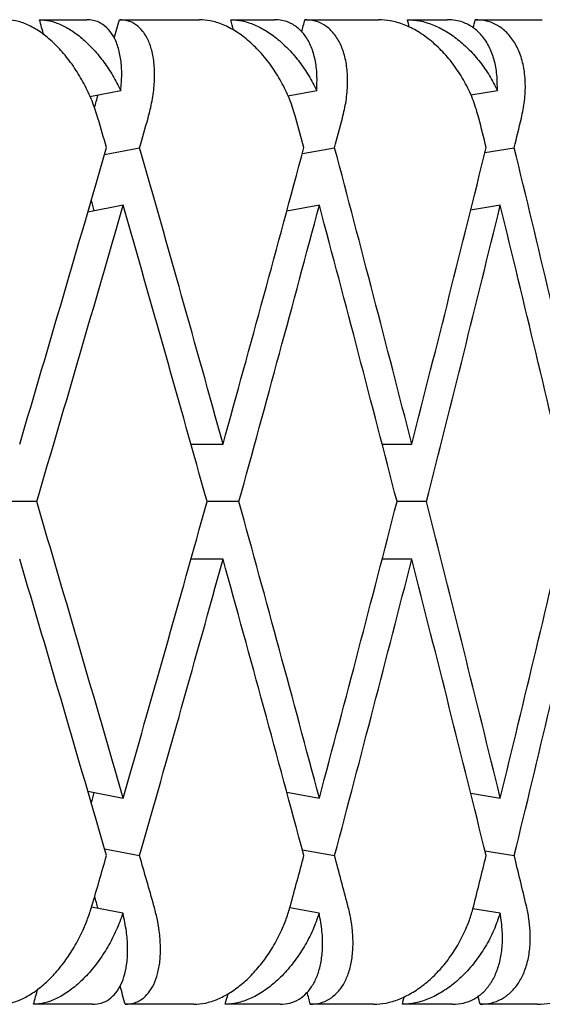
# Model space of a CAD drawing. Header units: millimetres. Extents: x 8 to 740, y 12 to 985.
# Tile 56 of 64: x 619.66 to 622.32, y 572.48 to 577.48. Entities that reach past the tile are written whole.
import ezdxf

# ---------------------------------------------------------------- set-up
doc = ezdxf.new("R2010")
doc.units = ezdxf.units.MM

msp = doc.modelspace()

# ---------------------------------------------------------------- linework, layer by layer
at = {"color": 7, "linetype": 'Continuous', "lineweight": 30}
for p, q in [((619.7628, 577.4774), (620.0028, 577.4774)), ((620.1688, 577.4774), (620.5757, 577.4774)), ((620.7344, 577.4774), (620.9572, 577.4774)), ((621.1108, 577.4774), (621.486, 577.4774)), ((621.6317, 577.4774), (621.8355, 577.4774)), ((621.9757, 577.4774), (622.3163, 577.4774)), ((620.0195, 577.0868), (620.1755, 577.1175)), ((621.0241, 577.0915), (621.1706, 577.1175)), ((621.9526, 577.0955), (622.088, 577.1175)), ((620.0932, 576.7923), (620.2715, 576.8274)), ((621.098, 576.7983), (621.2619, 576.8274)), ((622.0251, 576.8032), (622.1739, 576.8274)), ((620.1877, 576.5351), (620.0084, 576.4998)), ((621.1841, 576.5351), (621.0191, 576.5059)), ((622.1048, 576.5355), (621.9525, 576.5107)), ((620.532, 575.3223), (620.6951, 575.3223)), ((621.5031, 575.3223), (621.6535, 575.3223)), ((619.7491, 575.0299), (619.5756, 575.0299)), ((620.7758, 575.0299), (620.6138, 575.0299)), ((621.728, 575.0299), (621.5786, 575.0299)), ((620.6951, 574.7375), (620.532, 574.7375)), ((621.6535, 574.7375), (621.5031, 574.7375)), ((620.0084, 573.56), (620.1877, 573.5247)), ((621.0191, 573.554), (621.1841, 573.5247)), ((621.9528, 573.5491), (622.1028, 573.5247)), ((620.0932, 573.2675), (620.2715, 573.2324)), ((621.098, 573.2615), (621.2619, 573.2324)), ((622.0251, 573.2566), (622.1739, 573.2324)), ((620.1868, 572.9401), (620.0276, 572.9715)), ((621.1832, 572.9401), (621.0337, 572.9666)), ((622.1018, 572.9401), (621.9637, 572.9625)), ((620.0328, 572.4774), (619.7324, 572.4774)), ((620.547, 572.4774), (620.1984, 572.4774)), ((620.9849, 572.4774), (620.7061, 572.4774)), ((621.4596, 572.4774), (621.1382, 572.4774)), ((621.8609, 572.4774), (621.6057, 572.4774)), ((622.2924, 572.4774), (622.0006, 572.4774))]:
    msp.add_line(p, q, dxfattribs=at)
for centre, major_axis, ratio, start_param, end_param in [((610.972, 575.6147), (-11.676, 39.7583), 0.216249, 4.693788, 4.695741), ((610.972, 574.4452), (12.3495, 39.7685), 0.191074, 4.845483, 4.847842), ((610.972, 575.6147), (-10.9055, 39.7521), 0.240393, 4.691953, 4.693309), ((610.972, 574.4452), (11.676, 39.7583), 0.216249, 4.850419, 4.851998), ((610.972, 575.6147), (-10.0366, 39.7507), 0.263266, 4.691805, 4.692789), ((610.972, 574.4452), (10.9055, 39.7521), 0.240393, 4.853402, 4.85443), ((610.972, 574.4452), (12.3495, 39.7685), 0.191074, 4.836591, 4.838215), ((610.972, 575.0299), (-12.0787, 41.1293), 0.216249, 4.692601, 4.69624), ((610.972, 574.4452), (12.7753, 41.1398), 0.191074, 4.829491, 4.833137), ((610.972, 575.0299), (-11.2816, 41.1228), 0.240393, 4.690168, 4.693808), ((610.972, 574.4452), (12.0787, 41.1293), 0.216249, 4.833647, 4.837293), ((610.972, 575.0299), (-10.3827, 41.1214), 0.263266, 4.689648, 4.693287), ((610.972, 574.4452), (11.2816, 41.1228), 0.240393, 4.836079, 4.839725), ((610.972, 575.0299), (12.7753, 41.1398), 0.191074, 4.778749, 4.815288), ((610.972, 575.6147), (-12.0787, 41.1293), 0.216249, 4.641873, 4.678397), ((610.972, 575.0299), (12.0787, 41.1293), 0.216249, 4.782905, 4.819444), ((610.972, 575.6147), (-11.2816, 41.1228), 0.240393, 4.639441, 4.675965), ((610.972, 575.0299), (11.2816, 41.1228), 0.240393, 4.785337, 4.821876), ((610.972, 575.6147), (-10.3827, 41.1214), 0.263266, 4.63892, 4.675445), ((610.972, 575.6147), (-11.676, 39.7583), 0.216249, 4.671351, 4.672712), ((610.972, 574.4452), (12.7753, 41.1398), 0.191074, 4.785844, 4.822389), ((610.972, 575.0299), (-12.0787, 41.1293), 0.216249, 4.648967, 4.685499), ((610.972, 574.4452), (12.0787, 41.1293), 0.216249, 4.79, 4.826545), ((610.972, 575.0299), (-11.2816, 41.1228), 0.240393, 4.646535, 4.683067), ((610.972, 574.4452), (11.2816, 41.1228), 0.240393, 4.792432, 4.828975), ((610.972, 575.0299), (-10.3827, 41.1214), 0.263266, 4.646015, 4.682544), ((610.972, 574.4452), (11.676, 39.7583), 0.216249, 4.797709, 4.79783), ((610.972, 575.6147), (-12.7753, 41.1398), 0.191074, 4.602389, 4.638934), ((610.972, 575.0299), (12.0787, 41.1293), 0.216249, 4.739279, 4.775811), ((610.972, 575.6147), (-12.0787, 41.1293), 0.216249, 4.598233, 4.634778), ((610.972, 575.0299), (11.2816, 41.1228), 0.240393, 4.741711, 4.778243), ((610.972, 575.6147), (-11.2816, 41.1228), 0.240393, 4.595801, 4.632346), ((610.972, 575.0299), (10.3827, 41.1214), 0.263266, 4.742231, 4.778763), ((610.972, 575.0299), (-12.7753, 41.1398), 0.191074, 4.60949, 4.646029), ((610.972, 574.4452), (12.0787, 41.1293), 0.216249, 4.74638, 4.782905), ((610.972, 575.6147), (-11.676, 39.7583), 0.216249, 4.626948, 4.627069), ((610.972, 575.0299), (-12.0787, 41.1293), 0.216249, 4.605334, 4.641873), ((610.972, 574.4452), (11.2816, 41.1228), 0.240393, 4.748813, 4.785337), ((610.972, 575.0299), (-11.2816, 41.1228), 0.240393, 4.602902, 4.639441), ((610.972, 574.4452), (10.3827, 41.1214), 0.263266, 4.749333, 4.785858), ((610.972, 574.4452), (11.676, 39.7583), 0.216249, 4.752066, 4.753427), ((610.972, 575.0299), (12.0787, 41.1293), 0.216249, 4.725986, 4.732177), ((610.972, 575.6147), (-12.7753, 41.1398), 0.191074, 4.589087, 4.595287), ((610.972, 575.0299), (11.2816, 41.1228), 0.240393, 4.728418, 4.734609), ((610.972, 575.6147), (-12.0787, 41.1293), 0.216249, 4.584931, 4.591131), ((610.972, 575.0299), (10.3827, 41.1214), 0.263266, 4.728939, 4.73513), ((610.972, 575.6147), (-11.2816, 41.1228), 0.240393, 4.582499, 4.588699), ((610.972, 575.6147), (-12.3495, 39.7685), 0.191074, 4.586563, 4.588072), ((610.972, 574.4452), (11.676, 39.7583), 0.216249, 4.726397, 4.728349), ((610.972, 575.6147), (-12.3495, 39.7685), 0.191074, 4.574292, 4.576625), ((610.972, 574.4452), (10.9055, 39.7521), 0.240393, 4.728829, 4.73018), ((610.972, 575.6147), (-11.676, 39.7583), 0.216249, 4.570135, 4.571666), ((610.972, 574.4452), (10.0366, 39.7507), 0.263266, 4.729349, 4.730333), ((610.972, 575.6147), (-10.9055, 39.7521), 0.240393, 4.567703, 4.568767)]:
    msp.add_ellipse(centre, major_axis=major_axis, ratio=ratio, start_param=start_param, end_param=end_param, dxfattribs=at)
for points, knots in [([(620.06, 576.9774), (620.0506, 577.0067), (620.0314, 577.066), (619.9908, 577.1519), (619.9423, 577.2334), (619.8874, 577.3061), (619.827, 577.369), (619.7651, 577.4183), (619.7023, 577.4536), (619.6444, 577.4739), (619.6086, 577.4763), (619.5924, 577.4774)], [0, 0, 0, 0, 0.114542, 0.23238, 0.34693, 0.464926, 0.577123, 0.692931, 0.799182, 0.908911, 1, 1, 1, 1]), ([(619.7628, 577.4774), (619.7804, 577.4761), (619.8161, 577.4736), (619.8724, 577.4534), (619.9294, 577.4218), (619.9854, 577.3789), (620.04, 577.3252), (620.0906, 577.2628), (620.137, 577.1932), (620.1626, 577.1429), (620.1755, 577.1175)], [0, 0, 0, 0, 0.121172, 0.245978, 0.367117, 0.49156, 0.616821, 0.745339, 0.871171, 1, 1, 1, 1]), ([(620.1755, 577.1175), (620.1779, 577.1446), (620.1827, 577.1997), (620.1776, 577.2746), (620.163, 577.3419), (620.1389, 577.3969), (620.1059, 577.4392), (620.0703, 577.4634), (620.0352, 577.4755), (620.0137, 577.4768), (620.0028, 577.4774)], [0, 0, 0, 0, 0.137628, 0.279151, 0.416817, 0.558784, 0.691042, 0.827634, 0.913195, 1, 1, 1, 1]), ([(620.3143, 576.9774), (620.3218, 577.0067), (620.3371, 577.0662), (620.3475, 577.1522), (620.3485, 577.2337), (620.339, 577.3064), (620.3192, 577.3694), (620.2906, 577.4188), (620.2535, 577.4541), (620.2128, 577.4741), (620.1823, 577.4764), (620.1688, 577.4774)], [0, 0, 0, 0, 0.114606, 0.23252, 0.347132, 0.465168, 0.577786, 0.694016, 0.800844, 0.911181, 1, 1, 1, 1]), ([(621.0655, 576.9774), (621.0566, 577.0067), (621.0384, 577.066), (620.998, 577.1519), (620.9486, 577.2334), (620.8918, 577.3061), (620.8285, 577.369), (620.7629, 577.4183), (620.6955, 577.4536), (620.6328, 577.4739), (620.5935, 577.4763), (620.5757, 577.4774)], [0, 0, 0, 0, 0.114542, 0.23238, 0.34693, 0.464926, 0.577123, 0.692931, 0.799182, 0.908911, 1, 1, 1, 1]), ([(620.7344, 577.4774), (620.7537, 577.4761), (620.7928, 577.4736), (620.8538, 577.4534), (620.9149, 577.4218), (620.9744, 577.3789), (621.0317, 577.3252), (621.0844, 577.2628), (621.132, 577.1932), (621.1576, 577.1429), (621.1706, 577.1175)], [0, 0, 0, 0, 0.121172, 0.245978, 0.367117, 0.49156, 0.616821, 0.745339, 0.871171, 1, 1, 1, 1]), ([(621.1706, 577.1175), (621.1717, 577.1446), (621.1742, 577.1997), (621.1642, 577.2746), (621.1442, 577.3419), (621.1141, 577.3969), (621.0748, 577.4392), (621.0336, 577.4634), (620.9936, 577.4755), (620.9694, 577.4768), (620.9572, 577.4774)], [0, 0, 0, 0, 0.137628, 0.279151, 0.416817, 0.558784, 0.691042, 0.827634, 0.913195, 1, 1, 1, 1]), ([(621.3016, 576.9774), (621.3084, 577.0067), (621.3221, 577.0662), (621.3291, 577.1522), (621.3257, 577.2337), (621.311, 577.3064), (621.2854, 577.3694), (621.2506, 577.4188), (621.207, 577.4541), (621.1603, 577.4741), (621.1261, 577.4764), (621.1108, 577.4774)], [0, 0, 0, 0, 0.114606, 0.23252, 0.347132, 0.465168, 0.577786, 0.694016, 0.800844, 0.911181, 1, 1, 1, 1]), ([(621.9942, 576.9774), (621.9858, 577.0067), (621.9688, 577.066), (621.9289, 577.1519), (621.879, 577.2334), (621.8208, 577.3061), (621.755, 577.369), (621.6861, 577.4183), (621.6147, 577.4536), (621.5477, 577.4739), (621.5053, 577.4763), (621.486, 577.4774)], [0, 0, 0, 0, 0.1145416, 0.23238, 0.3469304, 0.4649256, 0.5771225, 0.6929312, 0.7991817, 0.9089106, 1, 1, 1, 1]), ([(621.6317, 577.4774), (621.6525, 577.4761), (621.6948, 577.4736), (621.7599, 577.4534), (621.8247, 577.4218), (621.8873, 577.3789), (621.947, 577.3252), (622.0012, 577.2628), (622.0497, 577.1932), (622.0751, 577.1429), (622.088, 577.1175)], [0, 0, 0, 0, 0.121172, 0.245978, 0.367117, 0.49156, 0.616821, 0.745339, 0.871171, 1, 1, 1, 1]), ([(622.088, 577.1175), (622.088, 577.1446), (622.0879, 577.1997), (622.0733, 577.2746), (622.048, 577.3419), (622.0122, 577.3969), (621.9668, 577.4392), (621.9203, 577.4634), (621.8757, 577.4755), (621.849, 577.4768), (621.8355, 577.4774)], [0, 0, 0, 0, 0.137628, 0.279151, 0.416817, 0.558784, 0.691042, 0.827634, 0.913195, 1, 1, 1, 1]), ([(622.2102, 576.9774), (622.2163, 577.0067), (622.2285, 577.0662), (622.2319, 577.1522), (622.2241, 577.2337), (622.2043, 577.3064), (622.1731, 577.3694), (622.1323, 577.4188), (622.0827, 577.4541), (622.0303, 577.4741), (621.9925, 577.4764), (621.9757, 577.4774)], [0, 0, 0, 0, 0.114606, 0.23252, 0.347132, 0.465168, 0.577786, 0.694016, 0.800844, 0.911181, 1, 1, 1, 1]), ([(619.5615, 572.4774), (619.5792, 572.4787), (619.6151, 572.4812), (619.6718, 572.5016), (619.7291, 572.5334), (619.7855, 572.5766), (619.8404, 572.6306), (619.8925, 572.6946), (619.9406, 572.7677), (619.979, 572.8414), (620.0089, 572.912), (620.0226, 572.9555), (620.0295, 572.9774)], [0, 0, 0, 0, 0.099032, 0.201043, 0.300045, 0.401731, 0.504401, 0.609736, 0.718397, 0.82995, 0.914331, 1, 1, 1, 1]), ([(620.1984, 572.4774), (620.2135, 572.4787), (620.2443, 572.4812), (620.2839, 572.5018), (620.3178, 572.5337), (620.3447, 572.5772), (620.3643, 572.6315), (620.376, 572.696), (620.3789, 572.7697), (620.3729, 572.8433), (620.3611, 572.9134), (620.3499, 572.9559), (620.3443, 572.9774)], [0, 0, 0, 0, 0.099346, 0.201688, 0.301, 0.402993, 0.506234, 0.612154, 0.721444, 0.833657, 0.916225, 1, 1, 1, 1]), ([(620.547, 572.4774), (620.5664, 572.4787), (620.6058, 572.4812), (620.6671, 572.5016), (620.7286, 572.5334), (620.7885, 572.5766), (620.8462, 572.6306), (620.9004, 572.6946), (620.9496, 572.7677), (620.9883, 572.8414), (621.0177, 572.912), (621.0306, 572.9555), (621.0372, 572.9774)], [0, 0, 0, 0, 0.099032, 0.201043, 0.300045, 0.401731, 0.504401, 0.609736, 0.718397, 0.82995, 0.914331, 1, 1, 1, 1]), ([(621.1382, 572.4774), (621.1552, 572.4787), (621.1899, 572.4812), (621.2354, 572.5018), (621.2752, 572.5337), (621.3077, 572.5772), (621.3327, 572.6315), (621.3493, 572.696), (621.3566, 572.7697), (621.354, 572.8433), (621.3447, 572.9134), (621.3345, 572.9559), (621.3293, 572.9774)], [0, 0, 0, 0, 0.099346, 0.201688, 0.301, 0.402993, 0.506234, 0.612154, 0.721444, 0.833657, 0.916225, 1, 1, 1, 1]), ([(621.4596, 572.4774), (621.4806, 572.4787), (621.5231, 572.4812), (621.5886, 572.5016), (621.6538, 572.5334), (621.7167, 572.5766), (621.7769, 572.6306), (621.8327, 572.6946), (621.8828, 572.7677), (621.9213, 572.8414), (621.9501, 572.912), (621.9621, 572.9555), (621.9682, 572.9774)], [0, 0, 0, 0, 0.0990323, 0.2010432, 0.3000449, 0.4017309, 0.504401, 0.609736, 0.7183968, 0.8299501, 0.9143315, 1, 1, 1, 1]), ([(622.0006, 572.4774), (622.0194, 572.4787), (622.0577, 572.4812), (622.1088, 572.5018), (622.1541, 572.5337), (622.192, 572.5772), (622.2222, 572.6315), (622.2436, 572.696), (622.2554, 572.7697), (622.2561, 572.8433), (622.2493, 572.9134), (622.2402, 572.9559), (622.2356, 572.9774)], [0, 0, 0, 0, 0.099346, 0.201688, 0.301, 0.402993, 0.506234, 0.612154, 0.721444, 0.833657, 0.916225, 1, 1, 1, 1]), ([(622.2924, 572.4774), (622.3147, 572.4787), (622.3601, 572.4812), (622.4293, 572.5016), (622.4977, 572.5334), (622.5632, 572.5766), (622.6253, 572.6306), (622.6823, 572.6946), (622.7329, 572.7677), (622.7711, 572.8414), (622.7988, 572.912), (622.8099, 572.9555), (622.8155, 572.9774)], [0, 0, 0, 0, 0.099032, 0.201043, 0.300045, 0.401731, 0.504401, 0.609736, 0.718397, 0.82995, 0.914331, 1, 1, 1, 1]), ([(620.1868, 572.9401), (620.1762, 572.9112), (620.1546, 572.8526), (620.111, 572.769), (620.0598, 572.6906), (620.0032, 572.6221), (619.9419, 572.5643), (619.8801, 572.5208), (619.8184, 572.4914), (619.7694, 572.4788), (619.7414, 572.4777), (619.7324, 572.4774)], [0, 0, 0, 0, 0.1198541, 0.2431354, 0.3630084, 0.4865449, 0.6029901, 0.7232198, 0.833004, 0.9463541, 1, 1, 1, 1]), ([(620.0328, 572.4774), (620.0479, 572.4787), (620.0785, 572.4812), (620.1179, 572.5016), (620.1516, 572.5334), (620.1783, 572.5766), (620.1978, 572.6306), (620.2093, 572.6946), (620.212, 572.7678), (620.206, 572.8502), (620.1934, 572.9093), (620.1868, 572.9401)], [0, 0, 0, 0, 0.1041095, 0.2113502, 0.3154274, 0.4223267, 0.5302604, 0.6409957, 0.7552272, 0.8724997, 1, 1, 1, 1]), ([(621.1832, 572.9401), (621.1729, 572.9112), (621.152, 572.8526), (621.1081, 572.769), (621.0558, 572.6906), (620.9968, 572.6221), (620.9322, 572.5643), (620.8665, 572.5208), (620.8, 572.4914), (620.7467, 572.4788), (620.7159, 572.4777), (620.7061, 572.4774)], [0, 0, 0, 0, 0.119854, 0.243135, 0.363008, 0.486545, 0.60299, 0.72322, 0.833004, 0.946354, 1, 1, 1, 1]), ([(620.9849, 572.4774), (621.0019, 572.4787), (621.0364, 572.4812), (621.0817, 572.5016), (621.1212, 572.5334), (621.1535, 572.5766), (621.1783, 572.6306), (621.1948, 572.6946), (621.2019, 572.7678), (621.1997, 572.8502), (621.1888, 572.9093), (621.1832, 572.9401)], [0, 0, 0, 0, 0.104109, 0.21135, 0.315427, 0.422327, 0.53026, 0.640996, 0.755227, 0.8725, 1, 1, 1, 1]), ([(622.1018, 572.9401), (622.0919, 572.9112), (622.072, 572.8526), (622.0282, 572.769), (621.975, 572.6906), (621.9142, 572.6221), (621.8468, 572.5643), (621.7775, 572.5208), (621.7068, 572.4914), (621.6497, 572.4788), (621.6164, 572.4777), (621.6057, 572.4774)], [0, 0, 0, 0, 0.119854, 0.243135, 0.363008, 0.486545, 0.60299, 0.72322, 0.833004, 0.946354, 1, 1, 1, 1]), ([(621.8609, 572.4774), (621.8796, 572.4787), (621.9177, 572.4812), (621.9685, 572.5016), (622.0136, 572.5334), (622.0513, 572.5766), (622.0812, 572.6306), (622.1025, 572.6946), (622.1139, 572.7678), (622.1155, 572.8502), (622.1065, 572.9093), (622.1018, 572.9401)], [0, 0, 0, 0, 0.104109, 0.21135, 0.315427, 0.422327, 0.53026, 0.640996, 0.755227, 0.8725, 1, 1, 1, 1])]:
    msp.add_open_spline(points, degree=3, knots=knots, dxfattribs=at)

doc.saveas('drawing.dxf')
